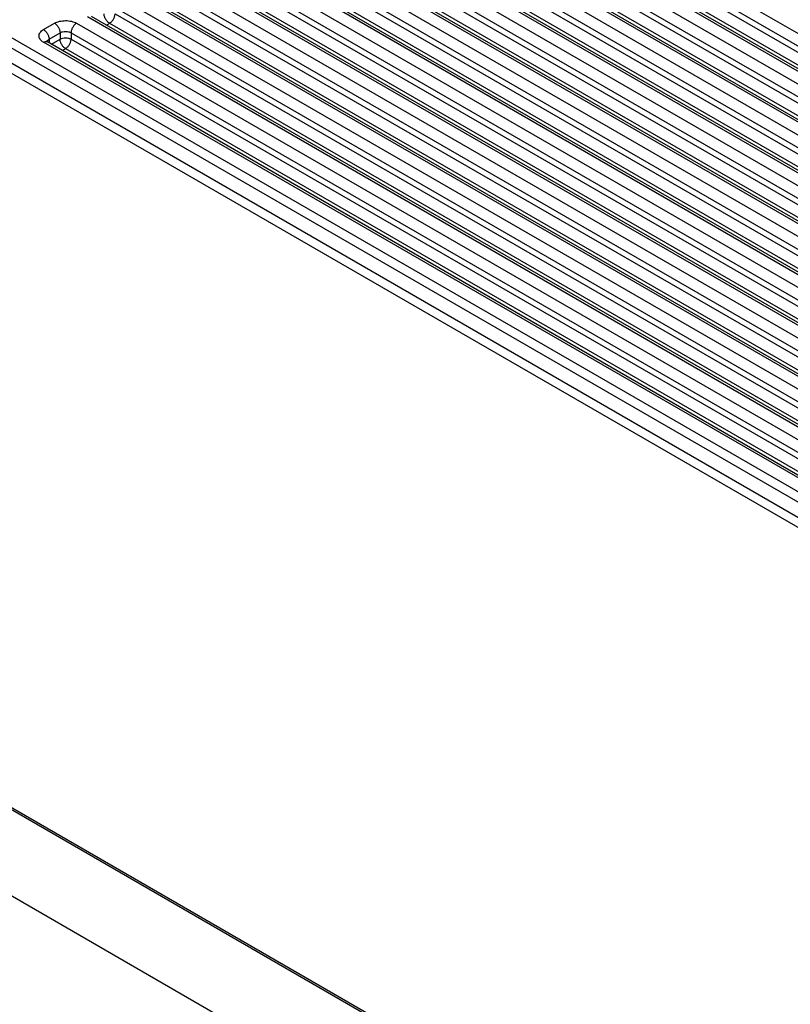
# Model space of a CAD drawing. Header units: inches. Extents: x 0 to 22, y 0 to 17.
# Tile 23 of 53: x 1.9 to 2.4, y 14.8 to 15.4. Entities that reach past the tile are written whole.
import ezdxf

# ---------------------------------------------------------------- set-up
doc = ezdxf.new("R2010")
doc.units = ezdxf.units.IN
doc.header["$LTSCALE"] = 1.21
doc.header["$MEASUREMENT"] = 0
doc.layers.get('0').update_dxf_attribs({"linetype": 'CONTINUOUS'})

msp = doc.modelspace()

# ---------------------------------------------------------------- linework, layer by layer
at = {"color": 7, "linetype": 'CONTINUOUS'}
for p, q in [((2.15918, 15.52123), (3.18858, 14.92687)), ((3.16736, 14.91462), (2.12792, 15.51479)), ((3.16986, 14.91487), (2.13042, 15.51503)), ((2.1498, 15.51848), (3.18504, 14.92075)), ((2.1498, 15.5144), (3.18358, 14.91751)), ((2.12085, 15.5107), (3.16029, 14.91054)), ((2.14206, 15.5107), (3.17566, 14.91392)), ((3.19565, 14.93095), (2.19647, 15.50787)), ((3.19815, 14.9312), (2.19897, 15.50812)), ((2.22937, 15.51337), (3.21686, 14.9432)), ((2.11731, 15.50458), (3.15676, 14.90442)), ((2.22583, 15.50724), (3.21333, 14.93708)), ((2.22583, 15.50316), (3.21186, 14.93384)), ((3.13908, 14.89829), (2.09963, 15.49845)), ((3.14158, 14.89854), (2.10213, 15.4987)), ((2.11731, 15.5005), (3.15529, 14.90118)), ((2.2223, 15.49704), (3.20395, 14.93025)), ((2.09256, 15.49437), (3.13201, 14.89421)), ((2.11378, 15.49437), (3.14738, 14.89758)), ((1.77012, 15.48376), (3.11362, 14.70803)), ((2.08903, 15.48825), (3.12847, 14.88808)), ((2.08903, 15.48417), (3.12701, 14.88485)), ((1.76729, 15.47886), (3.1108, 14.70314)), ((2.06428, 15.47804), (3.10373, 14.87788)), ((3.1108, 14.88196), (2.07135, 15.48212)), ((3.1133, 14.88221), (2.07385, 15.48237)), ((2.08549, 15.47804), (3.11909, 14.88125)), ((2.06074, 15.47192), (3.10019, 14.87175)), ((1.76446, 15.46416), (3.10797, 14.68844)), ((1.76729, 15.46906), (3.1108, 14.69334)), ((3.08251, 14.86563), (2.04306, 15.46579)), ((3.08501, 14.86588), (2.04557, 15.46604)), ((2.06074, 15.46783), (3.09873, 14.86852)), ((2.03599, 15.46171), (3.07544, 14.86155)), ((2.05721, 15.46171), (3.09081, 14.86492)), ((2.03246, 15.45559), (3.07191, 14.85542)), ((2.03246, 15.4515), (3.07044, 14.85219)), ((2.00771, 15.44538), (3.04716, 14.84522)), ((3.05423, 14.8493), (2.01478, 15.44946)), ((3.05673, 14.84955), (2.01728, 15.44971)), ((2.02892, 15.44538), (3.06252, 14.84859)), ((2.00417, 15.43926), (3.04362, 14.83909)), ((3.02594, 14.83297), (1.9865, 15.43313)), ((3.02844, 14.83321), (1.989, 15.43338)), ((2.00417, 15.43517), (3.04216, 14.83585)), ((1.97943, 15.42905), (3.01887, 14.82888)), ((2.00064, 15.42905), (3.03424, 14.83226)), ((1.97589, 15.42292), (3.01534, 14.82276)), ((2.99766, 14.81664), (1.95821, 15.4168)), ((3.00016, 14.81688), (1.96071, 15.41705)), ((1.97589, 15.41884), (3.01387, 14.81952)), ((1.92993, 15.40863), (1.937, 15.41272)), ((1.93346, 15.40251), (1.94053, 15.40659)), ((1.94053, 15.40659), (1.94053, 15.40251)), ((1.94761, 15.40659), (1.94761, 15.40251)), ((1.94761, 15.40659), (2.98705, 14.80643)), ((1.95114, 15.41272), (2.99059, 14.81255)), ((1.97028, 15.41152), (1.97235, 15.41272)), ((1.97235, 15.41272), (3.00596, 14.81593)), ((2.96937, 14.80031), (1.92993, 15.40047)), ((1.93191, 15.40091), (1.93243, 15.40072)), ((1.93221, 15.40085), (1.93195, 15.40105)), ((1.93206, 15.40092), (1.93238, 15.40158)), ((1.93243, 15.40072), (1.93221, 15.40085)), ((1.93238, 15.40158), (1.93346, 15.40251)), ((2.97187, 14.80055), (1.93243, 15.40072)), ((1.93346, 15.40251), (1.93346, 15.40072)), ((1.93493, 15.39927), (1.94053, 15.40251)), ((1.94761, 15.40251), (2.98559, 14.80319)), ((1.942, 15.39519), (1.94407, 15.39639)), ((1.94407, 15.39639), (2.97767, 14.7996)), ((1.08253, 15.3292), (2.84595, 14.31103)), ((2.6857, 14.46), (1.3422, 15.23572)), ((2.6837, 14.4598), (1.3402, 15.23553))]:
    msp.add_line(p, q, dxfattribs=at)
for points, knots in [([(1.937, 15.41272), (1.93748, 15.413), (1.93854, 15.41349), (1.94026, 15.41401), (1.94213, 15.41433), (1.94407, 15.41444), (1.94601, 15.41434), (1.94788, 15.41401), (1.9496, 15.41349), (1.95066, 15.413), (1.95114, 15.41272)], [0, 0, 0, 0, 0.113959, 0.237342, 0.36706, 0.5, 0.632952, 0.762679, 0.88605, 1, 1, 1, 1]), ([(1.97235, 15.41272), (1.97211, 15.41286), (1.97164, 15.41319), (1.97074, 15.41403), (1.96979, 15.41532), (1.96915, 15.41679), (1.96887, 15.41798), (1.96882, 15.41856), (1.96882, 15.41884)], [0, 0, 0, 0, 0.113775, 0.237385, 0.500175, 0.762803, 0.886284, 1, 1, 1, 1]), ([(1.97235, 15.41272), (1.9726, 15.41286), (1.97307, 15.41319), (1.97397, 15.41403), (1.97492, 15.41532), (1.97556, 15.41679), (1.97584, 15.41798), (1.97589, 15.41856), (1.97589, 15.41884)], [0, 0, 0, 0, 0.113775, 0.237385, 0.500175, 0.762803, 0.886284, 1, 1, 1, 1]), ([(1.92993, 15.40047), (1.92949, 15.40072), (1.9287, 15.40127), (1.92774, 15.40227), (1.92714, 15.40338), (1.92693, 15.40455), (1.92714, 15.40573), (1.92774, 15.40683), (1.9287, 15.40783), (1.92949, 15.40838), (1.92993, 15.40863)], [0, 0, 0, 0, 0.144562, 0.274495, 0.391147, 0.499986, 0.608828, 0.72548, 0.855424, 1, 1, 1, 1]), ([(1.92993, 15.40863), (1.93017, 15.4085), (1.93065, 15.40816), (1.93154, 15.40732), (1.93249, 15.40603), (1.93313, 15.40456), (1.93341, 15.40337), (1.93346, 15.40279), (1.93346, 15.40251)], [0, 0, 0, 0, 0.113763, 0.237335, 0.500006, 0.762674, 0.886242, 1, 1, 1, 1]), ([(1.937, 15.41272), (1.93724, 15.41258), (1.93772, 15.41224), (1.93861, 15.41141), (1.93956, 15.41011), (1.94021, 15.40865), (1.94048, 15.40745), (1.94053, 15.40687), (1.94053, 15.40659)], [0, 0, 0, 0, 0.113763, 0.237335, 0.500006, 0.762674, 0.886242, 1, 1, 1, 1]), ([(1.94053, 15.40659), (1.94078, 15.40673), (1.94131, 15.40698), (1.94248, 15.40734), (1.94407, 15.40751), (1.94566, 15.40734), (1.94683, 15.40698), (1.94736, 15.40673), (1.94761, 15.40659)], [0, 0, 0, 0, 0.114058, 0.237546, 0.500007, 0.762474, 0.88595, 1, 1, 1, 1]), ([(1.95114, 15.41272), (1.9509, 15.41258), (1.95042, 15.41224), (1.94953, 15.41141), (1.94858, 15.41011), (1.94793, 15.40865), (1.94766, 15.40745), (1.94761, 15.40687), (1.94761, 15.40659)], [0, 0, 0, 0, 0.113763, 0.237335, 0.500006, 0.762674, 0.886242, 1, 1, 1, 1]), ([(1.92993, 15.40047), (1.9301, 15.40057), (1.93071, 15.40087), (1.93143, 15.40101), (1.93191, 15.40091)], [0, 0, 0, 0, 0.282295, 1, 1, 1, 1]), ([(1.94053, 15.40251), (1.94104, 15.4028), (1.9422, 15.40322), (1.94407, 15.40343), (1.94566, 15.40325), (1.94683, 15.4029), (1.94736, 15.40265), (1.94761, 15.40251)], [0, 0, 0, 0, 0.236814, 0.499307, 0.761994, 0.885606, 1, 1, 1, 1]), ([(1.94407, 15.39639), (1.94383, 15.39653), (1.94335, 15.39686), (1.94246, 15.3977), (1.94151, 15.39899), (1.94086, 15.40046), (1.94059, 15.40165), (1.94053, 15.40223), (1.94053, 15.40251)], [0, 0, 0, 0, 0.113775, 0.237385, 0.500175, 0.762803, 0.886284, 1, 1, 1, 1]), ([(1.94407, 15.39639), (1.94431, 15.39653), (1.94479, 15.39686), (1.94568, 15.3977), (1.94663, 15.39899), (1.94728, 15.40046), (1.94755, 15.40165), (1.94761, 15.40223), (1.94761, 15.40251)], [0, 0, 0, 0, 0.113775, 0.237385, 0.500175, 0.762803, 0.886284, 1, 1, 1, 1])]:
    msp.add_open_spline(points, degree=3, knots=knots, dxfattribs=at)

doc.saveas('drawing.dxf')
